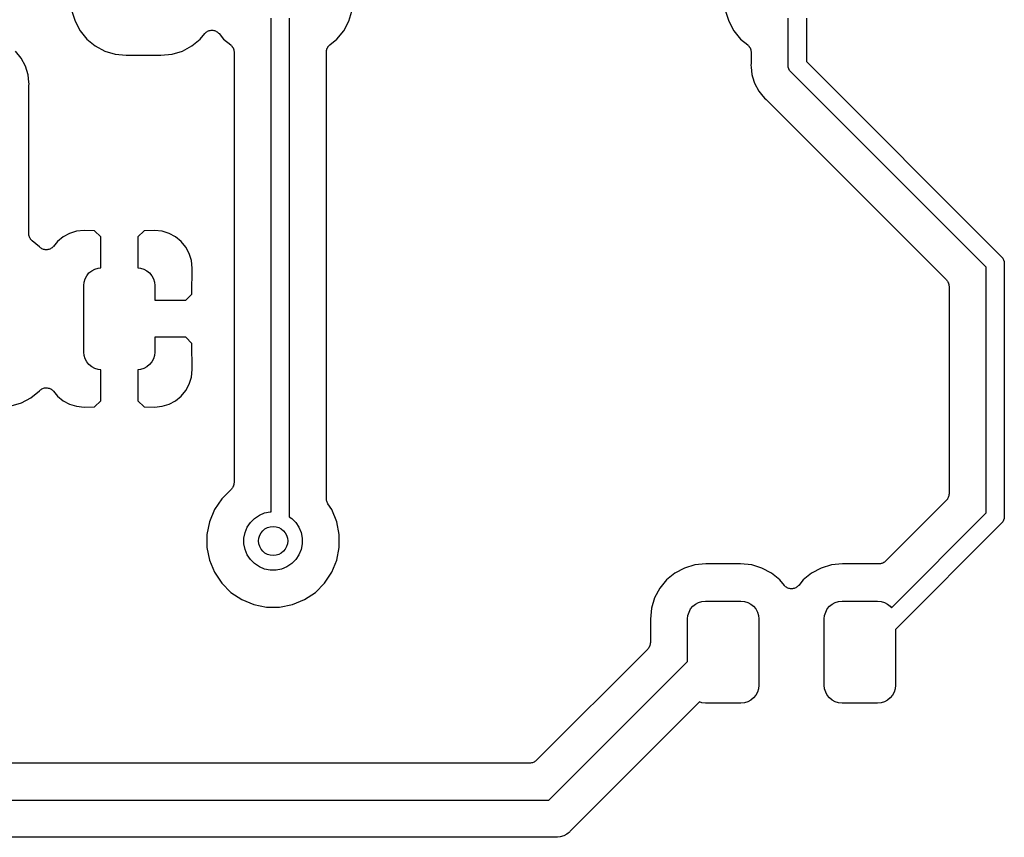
# Model space of a CAD drawing. Extents: x 0.71 to 5.18, y -2.29 to -0.62.
# Tile 27 of 29: x 4.61 to 5.14, y -2.29 to -1.85. Entities that reach past the tile are written whole.
import ezdxf

# ---------------------------------------------------------------- set-up
doc = ezdxf.new("R2010")
doc.units = 0
doc.header["$MEASUREMENT"] = 0
doc.layers.add('BLACK', color=7, linetype='CONTINUOUS')

msp = doc.modelspace()

# ---------------------------------------------------------------- linework, layer by layer
at = {"layer": 'BLACK', "linetype": 'CONTINUOUS'}
for p, q in [((4.64128, -1.84376), (4.64297, -1.84933)), ((4.79085, -1.84933), (4.79254, -1.84376)), ((4.99437, -1.84376), (4.99606, -1.84933)), ((4.64297, -1.84933), (4.64571, -1.85446)), ((4.7489, -2.11425), (4.7489, -1.84756)), ((4.75874, -1.84756), (4.75874, -2.1169)), ((4.7881, -1.85446), (4.79085, -1.84933)), ((4.99606, -1.84933), (4.99881, -1.85446)), ((5.02817, -1.87285), (5.02817, -1.84756)), ((5.03801, -1.84756), (5.03801, -1.87105)), ((4.64571, -1.85446), (4.64941, -1.85896)), ((4.71059, -1.85896), (4.71304, -1.85597)), ((4.71304, -1.85597), (4.71307, -1.85594)), ((4.71307, -1.85594), (4.71309, -1.85592)), ((4.71307, -1.85594), (4.71307, -1.85594)), ((4.71307, -1.85594), (4.71307, -1.85594)), ((4.71309, -1.85592), (4.71343, -1.85558)), ((4.71343, -1.85558), (4.71376, -1.85526)), ((4.71376, -1.85526), (4.71378, -1.85525)), ((4.71378, -1.85525), (4.71379, -1.85524)), ((4.71379, -1.85524), (4.71419, -1.85498)), ((4.71419, -1.85498), (4.71458, -1.85472)), ((4.71458, -1.85472), (4.71459, -1.85471)), ((4.71459, -1.85471), (4.71461, -1.85471)), ((4.71461, -1.85471), (4.71504, -1.85453)), ((4.71504, -1.85453), (4.71548, -1.85435)), ((4.71548, -1.85435), (4.7155, -1.85435)), ((4.7155, -1.85435), (4.71551, -1.85434)), ((4.71551, -1.85434), (4.71598, -1.85426)), ((4.71598, -1.85426), (4.71644, -1.85417)), ((4.71644, -1.85417), (4.71646, -1.85417)), ((4.71646, -1.85417), (4.71647, -1.85416)), ((4.71647, -1.85416), (4.71695, -1.85417)), ((4.71695, -1.85417), (4.71742, -1.85417)), ((4.71742, -1.85417), (4.71743, -1.85417)), ((4.71743, -1.85417), (4.71745, -1.85417)), ((4.71745, -1.85417), (4.71791, -1.85427)), ((4.71791, -1.85427), (4.71837, -1.85436)), ((4.71837, -1.85436), (4.71839, -1.85437)), ((4.71839, -1.85437), (4.7184, -1.85437)), ((4.7184, -1.85437), (4.71884, -1.85455)), ((4.71884, -1.85455), (4.71927, -1.85474)), ((4.71927, -1.85474), (4.71929, -1.85475)), ((4.71929, -1.85475), (4.7193, -1.85475)), ((4.7193, -1.85475), (4.71969, -1.85502)), ((4.71969, -1.85502), (4.72008, -1.85528)), ((4.72008, -1.85528), (4.7201, -1.85529)), ((4.7201, -1.85529), (4.72011, -1.8553)), ((4.72011, -1.8553), (4.72044, -1.85564)), ((4.72044, -1.85564), (4.72077, -1.85597)), ((4.72077, -1.85597), (4.72323, -1.85896)), ((4.78441, -1.85896), (4.7881, -1.85446)), ((4.99881, -1.85446), (5.0025, -1.85896)), ((4.64941, -1.85896), (4.65391, -1.86265)), ((4.70609, -1.86265), (4.71059, -1.85896)), ((4.72323, -1.85896), (4.72707, -1.86211)), ((4.78057, -1.86211), (4.78441, -1.85896)), ((5.0025, -1.85896), (5.00634, -1.86211)), ((4.61391, -1.86918), (4.6108, -1.86538)), ((4.65391, -1.86265), (4.65904, -1.8654)), ((4.65904, -1.8654), (4.66461, -1.86709)), ((4.69539, -1.86709), (4.70096, -1.8654)), ((4.70096, -1.8654), (4.70609, -1.86265)), ((4.72707, -1.86211), (4.72712, -1.86216)), ((4.72712, -1.86216), (4.72728, -1.86232)), ((4.72728, -1.86232), (4.72745, -1.86245)), ((4.72745, -1.86245), (4.72762, -1.86266)), ((4.72762, -1.86266), (4.7278, -1.86286)), ((4.7278, -1.86286), (4.72792, -1.86304)), ((4.72792, -1.86304), (4.72806, -1.86321)), ((4.72806, -1.86321), (4.72819, -1.86345)), ((4.72819, -1.86345), (4.72834, -1.86368)), ((4.72834, -1.86368), (4.72842, -1.86388)), ((4.72842, -1.86388), (4.72852, -1.86407)), ((4.72852, -1.86407), (4.7286, -1.86433)), ((4.7286, -1.86433), (4.7287, -1.86458)), ((4.7287, -1.86458), (4.72874, -1.8648)), ((4.72874, -1.8648), (4.7288, -1.86501)), ((4.7288, -1.86501), (4.72883, -1.86528)), ((4.72883, -1.86528), (4.72888, -1.86554)), ((4.72888, -1.86554), (4.72888, -1.86576)), ((4.72888, -1.86576), (4.7289, -1.86598)), ((4.7289, -1.86598), (4.7289, -2.09848)), ((4.77874, -1.86591), (4.77877, -1.86569)), ((4.77874, -1.86598), (4.77874, -1.86591)), ((4.77874, -2.10715), (4.77874, -1.86598)), ((4.77877, -1.86547), (4.77882, -1.86521)), ((4.77877, -1.86569), (4.77877, -1.86547)), ((4.77882, -1.86521), (4.77885, -1.86494)), ((4.77885, -1.86494), (4.77892, -1.86473)), ((4.77892, -1.86473), (4.77896, -1.86451)), ((4.77896, -1.86451), (4.77906, -1.86427)), ((4.77906, -1.86427), (4.77914, -1.86401)), ((4.77914, -1.86401), (4.77925, -1.86382)), ((4.77925, -1.86382), (4.77933, -1.86361)), ((4.77933, -1.86361), (4.77948, -1.86339)), ((4.77948, -1.86339), (4.77961, -1.86315)), ((4.77961, -1.86315), (4.77976, -1.86299)), ((4.77976, -1.86299), (4.77988, -1.8628)), ((4.77988, -1.8628), (4.78007, -1.86261)), ((4.78007, -1.86261), (4.78024, -1.86241)), ((4.78024, -1.86241), (4.78041, -1.86227)), ((4.78041, -1.86227), (4.78057, -1.86211)), ((5.00634, -1.86211), (5.00639, -1.86216)), ((5.00639, -1.86216), (5.00655, -1.86232)), ((5.00655, -1.86232), (5.00672, -1.86245)), ((5.00672, -1.86245), (5.00689, -1.86266)), ((5.00689, -1.86266), (5.00708, -1.86286)), ((5.00708, -1.86286), (5.0072, -1.86304)), ((5.0072, -1.86304), (5.00733, -1.86321)), ((5.00733, -1.86321), (5.00746, -1.86345)), ((5.00746, -1.86345), (5.00761, -1.86368)), ((5.00761, -1.86368), (5.00769, -1.86388)), ((5.00769, -1.86388), (5.00779, -1.86407)), ((5.00779, -1.86407), (5.00787, -1.86433)), ((5.00787, -1.86433), (5.00797, -1.86458)), ((5.00797, -1.86458), (5.00801, -1.8648)), ((5.00801, -1.8648), (5.00807, -1.86501)), ((5.00807, -1.86501), (5.0081, -1.86528)), ((5.0081, -1.86528), (5.00815, -1.86554)), ((5.00815, -1.86554), (5.00815, -1.86576)), ((5.00815, -1.86576), (5.00817, -1.86598)), ((5.00817, -1.86598), (5.00817, -1.87162)), ((4.61623, -1.87351), (4.61391, -1.86918)), ((4.66461, -1.86709), (4.67065, -1.86768)), ((4.67065, -1.86768), (4.68935, -1.86768)), ((4.68935, -1.86768), (4.69539, -1.86709)), ((5.00817, -1.87169), (5.00815, -1.8719)), ((5.00815, -1.8719), (5.00815, -1.87211)), ((5.00817, -1.87162), (5.00817, -1.87169)), ((5.03801, -1.87105), (5.14331, -1.97635)), ((4.61765, -1.87821), (4.61623, -1.87351)), ((5.00815, -1.87211), (5.00805, -1.87309)), ((5.00805, -1.87309), (5.00815, -1.87407)), ((5.00815, -1.87407), (5.00853, -1.87798)), ((5.02815, -1.87309), (5.02817, -1.87285)), ((5.02817, -1.87333), (5.02815, -1.87309)), ((5.0282, -1.87369), (5.02817, -1.87333)), ((5.02824, -1.87406), (5.0282, -1.87369)), ((5.02852, -1.87498), (5.02824, -1.87406)), ((5.02898, -1.87584), (5.02852, -1.87498)), ((5.02944, -1.8764), (5.02898, -1.87584)), ((5.02959, -1.87659), (5.02944, -1.8764)), ((5.02978, -1.87674), (5.02959, -1.87659)), ((5.13508, -1.98204), (5.02978, -1.87674)), ((4.61804, -1.88211), (4.61765, -1.87821)), ((4.61813, -1.88309), (4.61804, -1.88211)), ((4.61804, -1.88211), (4.61804, -1.88211)), ((5.00853, -1.87798), (5.00891, -1.87922)), ((5.00891, -1.87922), (5.00891, -1.87922)), ((5.00891, -1.87922), (5.00995, -1.88267)), ((5.00995, -1.88267), (5.01227, -1.887)), ((4.61801, -1.88449), (4.61804, -1.88428)), ((4.61801, -1.88456), (4.61801, -1.88449)), ((4.61801, -1.96402), (4.61801, -1.88456)), ((4.61804, -1.88407), (4.61813, -1.88309)), ((4.61804, -1.88428), (4.61804, -1.88407)), ((5.01227, -1.887), (5.01377, -1.88884)), ((5.01377, -1.88884), (5.01378, -1.88884)), ((5.01378, -1.88884), (5.01538, -1.8908)), ((5.01538, -1.8908), (5.01614, -1.89142)), ((5.01614, -1.89142), (5.0162, -1.89147)), ((5.0162, -1.89147), (5.01635, -1.89162)), ((5.01635, -1.89162), (5.01651, -1.89175)), ((5.01651, -1.89175), (5.11361, -1.98886)), ((4.64792, -1.96232), (4.6438, -1.96273)), ((4.65356, -1.96241), (4.64792, -1.96232)), ((4.65691, -1.96576), (4.65356, -1.96241)), ((4.68026, -1.96241), (4.67691, -1.96576)), ((4.68589, -1.96232), (4.68026, -1.96241)), ((4.69002, -1.96273), (4.68589, -1.96232)), ((4.61803, -1.96424), (4.61801, -1.96402)), ((4.61803, -1.96446), (4.61803, -1.96424)), ((4.61808, -1.96472), (4.61803, -1.96446)), ((4.61811, -1.96499), (4.61808, -1.96472)), ((4.61817, -1.9652), (4.61811, -1.96499)), ((4.61821, -1.96542), (4.61817, -1.9652)), ((4.61831, -1.96567), (4.61821, -1.96542)), ((4.61839, -1.96593), (4.61831, -1.96567)), ((4.61849, -1.96612), (4.61839, -1.96593)), ((4.61857, -1.96632), (4.61849, -1.96612)), ((4.61872, -1.96655), (4.61857, -1.96632)), ((4.61885, -1.96679), (4.61872, -1.96655)), ((4.61899, -1.96696), (4.61885, -1.96679)), ((4.61911, -1.96714), (4.61899, -1.96696)), ((4.61929, -1.96734), (4.61911, -1.96714)), ((4.61946, -1.96755), (4.61929, -1.96734)), ((4.61963, -1.96768), (4.61946, -1.96755)), ((4.61979, -1.96784), (4.61963, -1.96768)), ((4.63655, -1.96573), (4.63351, -1.96823)), ((4.64003, -1.96387), (4.63655, -1.96573)), ((4.6438, -1.96273), (4.64003, -1.96387)), ((4.65691, -1.98248), (4.65691, -1.96576)), ((4.67691, -1.96576), (4.67691, -1.98248)), ((4.69379, -1.96387), (4.69002, -1.96273)), ((4.69727, -1.96573), (4.69379, -1.96387)), ((4.70031, -1.96823), (4.69727, -1.96573)), ((4.61984, -1.96789), (4.61979, -1.96784)), ((4.62381, -1.97115), (4.61984, -1.96789)), ((4.62391, -1.97124), (4.62381, -1.97115)), ((4.62424, -1.97158), (4.62391, -1.97124)), ((4.62426, -1.97159), (4.62424, -1.97158)), ((4.62427, -1.9716), (4.62426, -1.97159)), ((4.62466, -1.97186), (4.62427, -1.9716)), ((4.62505, -1.97213), (4.62466, -1.97186)), ((4.62506, -1.97214), (4.62505, -1.97213)), ((4.62508, -1.97214), (4.62506, -1.97214)), ((4.62552, -1.97233), (4.62508, -1.97214)), ((4.62595, -1.97251), (4.62552, -1.97233)), ((4.62596, -1.97251), (4.62595, -1.97251)), ((4.62598, -1.97252), (4.62596, -1.97251)), ((4.62644, -1.97261), (4.62598, -1.97252)), ((4.6269, -1.97271), (4.62644, -1.97261)), ((4.62692, -1.97271), (4.6269, -1.97271)), ((4.62693, -1.97271), (4.62692, -1.97271)), ((4.62741, -1.97271), (4.62693, -1.97271)), ((4.62788, -1.97272), (4.62741, -1.97271)), ((4.62789, -1.97272), (4.62788, -1.97272)), ((4.62791, -1.97272), (4.62789, -1.97272)), ((4.62837, -1.97263), (4.62791, -1.97272)), ((4.62884, -1.97254), (4.62837, -1.97263)), ((4.62885, -1.97253), (4.62884, -1.97254)), ((4.62887, -1.97253), (4.62885, -1.97253)), ((4.6293, -1.97235), (4.62887, -1.97253)), ((4.62974, -1.97218), (4.6293, -1.97235)), ((4.62976, -1.97217), (4.62974, -1.97218)), ((4.62977, -1.97216), (4.62976, -1.97217)), ((4.63016, -1.9719), (4.62977, -1.97216)), ((4.63056, -1.97164), (4.63016, -1.9719)), ((4.63057, -1.97163), (4.63056, -1.97164)), ((4.63059, -1.97163), (4.63057, -1.97163)), ((4.63092, -1.9713), (4.63059, -1.97163)), ((4.63126, -1.97096), (4.63092, -1.9713)), ((4.63128, -1.97094), (4.63126, -1.97096)), ((4.63131, -1.97091), (4.63128, -1.97094)), ((4.63128, -1.97094), (4.63128, -1.97094)), ((4.63128, -1.97094), (4.63128, -1.97094)), ((4.63351, -1.96823), (4.63131, -1.97091)), ((4.70281, -1.97128), (4.70031, -1.96823)), ((4.70467, -1.97475), (4.70281, -1.97128)), ((4.70581, -1.97852), (4.70467, -1.97475)), ((5.14331, -1.97635), (5.1435, -1.9765)), ((5.1435, -1.9765), (5.14365, -1.97669)), ((5.14365, -1.97669), (5.14411, -1.97725)), ((5.14411, -1.97725), (5.14441, -1.97781)), ((5.14441, -1.97781), (5.14457, -1.97811)), ((5.14457, -1.97811), (5.14485, -1.97904)), ((4.65198, -1.98406), (4.65364, -1.98317)), ((4.65364, -1.98317), (4.65544, -1.98263)), ((4.65544, -1.98263), (4.65691, -1.98248)), ((4.67691, -1.98248), (4.67838, -1.98263)), ((4.67838, -1.98263), (4.68018, -1.98317)), ((4.68018, -1.98317), (4.68184, -1.98406)), ((4.70622, -1.98267), (4.70581, -1.97852)), ((4.70612, -1.99666), (4.70622, -1.98267)), ((5.13508, -2.11487), (5.13508, -1.98204)), ((5.14485, -1.97904), (5.14492, -1.97976)), ((5.14492, -1.97976), (5.14492, -1.97976)), ((5.14492, -1.97976), (5.14494, -1.98)), ((5.14494, -1.98), (5.14492, -1.98024)), ((5.14492, -1.98024), (5.14492, -2.11667)), ((4.6479, -1.99017), (4.64845, -1.98836)), ((4.64845, -1.98836), (4.64933, -1.98671)), ((4.64933, -1.98671), (4.65053, -1.98525)), ((4.65053, -1.98525), (4.65198, -1.98406)), ((4.68184, -1.98406), (4.68329, -1.98525)), ((4.68329, -1.98525), (4.68449, -1.98671)), ((4.68449, -1.98671), (4.68537, -1.98836)), ((4.68537, -1.98836), (4.68592, -1.99017)), ((5.11361, -1.98886), (5.11363, -1.98887)), ((5.11363, -1.98887), (5.11363, -1.98887)), ((5.11363, -1.98887), (5.11363, -1.98887)), ((5.11363, -1.98887), (5.11366, -1.98891)), ((5.11366, -1.98891), (5.11395, -1.98927)), ((4.64772, -1.99204), (4.6479, -1.99017)), ((4.64772, -2.02796), (4.64772, -1.99204)), ((4.68592, -1.99017), (4.6861, -1.99204)), ((4.6861, -1.99204), (4.6861, -2)), ((5.11395, -1.98927), (5.11424, -1.98963)), ((5.11424, -1.98963), (5.11426, -1.98965)), ((5.11426, -1.98965), (5.11427, -1.98967)), ((5.11427, -1.98967), (5.11448, -1.99008)), ((5.11448, -1.99008), (5.1147, -1.99049)), ((5.1147, -1.99049), (5.11471, -1.99051)), ((5.11471, -1.99051), (5.11472, -1.99054)), ((5.11472, -1.99054), (5.11485, -1.99098)), ((5.11485, -1.99098), (5.11498, -1.99142)), ((5.11498, -1.99142), (5.11499, -1.99145)), ((5.11499, -1.99145), (5.11499, -1.99147)), ((5.11499, -1.99147), (5.11503, -1.99193)), ((5.11503, -1.99193), (5.11508, -1.99239)), ((5.11508, -1.99239), (5.11508, -2.10452)), ((4.70278, -2), (4.70612, -1.99666)), ((4.6861, -2), (4.70278, -2)), ((4.6861, -2.02), (4.6861, -2.02796)), ((4.70278, -2.02), (4.6861, -2.02)), ((4.70612, -2.02334), (4.70278, -2.02)), ((4.70622, -2.03733), (4.70612, -2.02334)), ((4.6479, -2.02983), (4.64772, -2.02796)), ((4.64845, -2.03164), (4.6479, -2.02983)), ((4.64933, -2.03329), (4.64845, -2.03164)), ((4.68537, -2.03164), (4.68449, -2.03329)), ((4.68592, -2.02983), (4.68537, -2.03164)), ((4.6861, -2.02796), (4.68592, -2.02983)), ((4.65053, -2.03475), (4.64933, -2.03329)), ((4.65198, -2.03594), (4.65053, -2.03475)), ((4.65364, -2.03683), (4.65198, -2.03594)), ((4.65544, -2.03737), (4.65364, -2.03683)), ((4.68018, -2.03683), (4.67838, -2.03737)), ((4.68184, -2.03594), (4.68018, -2.03683)), ((4.68329, -2.03475), (4.68184, -2.03594)), ((4.68449, -2.03329), (4.68329, -2.03475)), ((4.65691, -2.03752), (4.65544, -2.03737)), ((4.65691, -2.05424), (4.65691, -2.03752)), ((4.67838, -2.03737), (4.67691, -2.03752)), ((4.67691, -2.03752), (4.67691, -2.05424)), ((4.70467, -2.04525), (4.70581, -2.04148)), ((4.70581, -2.04148), (4.70622, -2.03733)), ((4.62557, -2.04765), (4.62601, -2.04747)), ((4.62601, -2.04747), (4.62603, -2.04747)), ((4.62603, -2.04747), (4.62604, -2.04746)), ((4.62604, -2.04746), (4.62651, -2.04737)), ((4.62651, -2.04737), (4.62697, -2.04728)), ((4.62697, -2.04728), (4.62699, -2.04728)), ((4.62699, -2.04728), (4.627, -2.04728)), ((4.627, -2.04728), (4.62747, -2.04729)), ((4.62747, -2.04729), (4.62795, -2.04729)), ((4.62795, -2.04729), (4.62796, -2.04729)), ((4.62796, -2.04729), (4.62798, -2.04729)), ((4.62798, -2.04729), (4.62844, -2.04739)), ((4.62844, -2.04739), (4.62891, -2.04748)), ((4.62891, -2.04748), (4.62892, -2.04749)), ((4.62892, -2.04749), (4.62893, -2.04749)), ((4.62893, -2.04749), (4.62937, -2.04767)), ((4.70281, -2.04872), (4.70467, -2.04525)), ((4.61405, -2.0554), (4.61918, -2.05265)), ((4.61918, -2.05265), (4.62379, -2.04887)), ((4.62379, -2.04887), (4.62396, -2.0487)), ((4.62396, -2.0487), (4.6243, -2.04837)), ((4.6243, -2.04837), (4.62431, -2.04837)), ((4.62431, -2.04837), (4.62432, -2.04836)), ((4.62432, -2.04836), (4.62472, -2.0481)), ((4.62472, -2.0481), (4.62511, -2.04784)), ((4.62511, -2.04784), (4.62513, -2.04783)), ((4.62513, -2.04783), (4.62514, -2.04782)), ((4.62514, -2.04782), (4.62557, -2.04765)), ((4.62937, -2.04767), (4.62981, -2.04786)), ((4.62981, -2.04786), (4.62982, -2.04786)), ((4.62982, -2.04786), (4.62983, -2.04787)), ((4.62983, -2.04787), (4.63022, -2.04814)), ((4.63022, -2.04814), (4.63062, -2.0484)), ((4.63062, -2.0484), (4.63063, -2.04841)), ((4.63063, -2.04841), (4.63064, -2.04842)), ((4.63064, -2.04842), (4.63097, -2.04876)), ((4.63097, -2.04876), (4.63131, -2.04909)), ((4.63131, -2.04909), (4.63351, -2.05177)), ((4.63351, -2.05177), (4.63655, -2.05427)), ((4.69727, -2.05427), (4.70031, -2.05177)), ((4.70031, -2.05177), (4.70281, -2.04872)), ((4.60848, -2.05709), (4.61405, -2.0554)), ((4.63655, -2.05427), (4.64003, -2.05613)), ((4.64003, -2.05613), (4.6438, -2.05727)), ((4.6438, -2.05727), (4.64792, -2.05768)), ((4.64792, -2.05768), (4.65356, -2.05759)), ((4.65356, -2.05759), (4.65691, -2.05424)), ((4.67691, -2.05424), (4.68026, -2.05759)), ((4.68026, -2.05759), (4.68589, -2.05768)), ((4.68589, -2.05768), (4.69002, -2.05727)), ((4.69002, -2.05727), (4.69379, -2.05613)), ((4.69379, -2.05613), (4.69727, -2.05427)), ((4.72849, -2.10045), (4.72827, -2.10085)), ((4.7285, -2.10042), (4.72849, -2.10045)), ((4.72851, -2.1004), (4.7285, -2.10042)), ((4.72865, -2.09996), (4.72851, -2.1004)), ((4.72879, -2.09952), (4.72865, -2.09996)), ((4.7288, -2.09946), (4.72879, -2.09949)), ((4.72879, -2.09949), (4.72879, -2.09952)), ((4.72885, -2.09901), (4.7288, -2.09946)), ((4.7289, -2.09855), (4.72885, -2.09901)), ((4.7289, -2.09848), (4.7289, -2.09849)), ((4.7289, -2.09849), (4.7289, -2.09849)), ((4.7289, -2.09849), (4.7289, -2.09849)), ((4.7289, -2.09849), (4.7289, -2.09855)), ((4.72743, -2.10201), (4.72223, -2.10721)), ((4.72773, -2.10165), (4.72743, -2.10201)), ((4.72802, -2.1013), (4.72773, -2.10165)), ((4.72804, -2.10128), (4.72802, -2.1013)), ((4.72805, -2.10126), (4.72804, -2.10128)), ((4.72827, -2.10085), (4.72805, -2.10126)), ((5.11483, -2.106), (5.11469, -2.10644)), ((5.11497, -2.10556), (5.11483, -2.106)), ((5.11498, -2.1055), (5.11497, -2.10553)), ((5.11497, -2.10553), (5.11497, -2.10556)), ((5.11503, -2.10505), (5.11498, -2.1055)), ((5.11508, -2.10459), (5.11503, -2.10505)), ((5.11508, -2.10452), (5.11508, -2.10453)), ((5.11508, -2.10453), (5.11508, -2.10453)), ((5.11508, -2.10453), (5.11508, -2.10453)), ((5.11508, -2.10453), (5.11508, -2.10459)), ((4.72223, -2.10721), (4.71832, -2.11307)), ((4.77878, -2.10761), (4.77874, -2.10715)), ((4.77882, -2.10807), (4.77878, -2.10761)), ((4.77883, -2.10809), (4.77882, -2.10807)), ((4.77884, -2.10812), (4.77883, -2.10809)), ((4.77897, -2.10856), (4.77884, -2.10812)), ((4.7791, -2.109), (4.77897, -2.10856)), ((4.77911, -2.10903), (4.7791, -2.109)), ((4.77912, -2.10906), (4.77911, -2.10903)), ((4.77933, -2.10946), (4.77912, -2.10906)), ((4.77954, -2.10987), (4.77933, -2.10946)), ((4.77958, -2.10992), (4.77954, -2.10987)), ((4.77958, -2.10993), (4.77958, -2.10992)), ((4.77958, -2.10992), (4.77958, -2.10992)), ((4.77958, -2.10992), (4.77958, -2.10992)), ((4.78168, -2.11307), (4.77958, -2.10993)), ((5.11361, -2.10805), (5.08074, -2.14092)), ((5.11391, -2.10769), (5.11361, -2.10805)), ((5.1142, -2.10734), (5.11391, -2.10769)), ((5.11422, -2.10732), (5.1142, -2.10734)), ((5.11423, -2.1073), (5.11422, -2.10732)), ((5.11445, -2.10689), (5.11423, -2.1073)), ((5.11467, -2.10649), (5.11445, -2.10689)), ((5.11468, -2.10646), (5.11467, -2.10649)), ((5.11469, -2.10644), (5.11468, -2.10646)), ((4.71832, -2.11307), (4.71563, -2.11957)), ((4.73996, -2.11777), (4.74254, -2.11604)), ((4.74254, -2.11604), (4.74541, -2.11486)), ((4.74541, -2.11486), (4.74845, -2.11425)), ((4.74845, -2.11425), (4.7489, -2.11425)), ((4.78437, -2.11957), (4.78168, -2.11307)), ((5.08393, -2.16602), (5.13508, -2.11487)), ((5.14492, -2.11667), (5.14494, -2.11691)), ((4.71563, -2.11957), (4.71425, -2.12648)), ((4.73604, -2.12254), (4.73777, -2.11996)), ((4.73777, -2.11996), (4.73996, -2.11777)), ((4.75874, -2.1169), (4.76004, -2.11777)), ((4.76004, -2.11777), (4.76223, -2.11996)), ((4.76223, -2.11996), (4.76396, -2.12254)), ((4.78575, -2.12648), (4.78437, -2.11957)), ((5.14331, -2.12056), (5.0861, -2.17777)), ((5.1435, -2.12041), (5.14331, -2.12056)), ((5.14365, -2.12022), (5.1435, -2.12041)), ((5.14411, -2.11966), (5.14365, -2.12022)), ((5.14365, -2.12022), (5.14365, -2.12022)), ((5.14457, -2.1188), (5.14411, -2.11966)), ((5.14411, -2.11966), (5.14411, -2.11966)), ((5.14485, -2.11787), (5.14457, -2.1188)), ((5.14492, -2.11715), (5.14485, -2.11787)), ((5.14494, -2.11691), (5.14492, -2.11715)), ((5.14492, -2.11715), (5.14492, -2.11715)), ((4.71425, -2.12648), (4.71425, -2.13352)), ((4.73425, -2.12845), (4.73486, -2.12541)), ((4.73486, -2.12541), (4.73604, -2.12254)), ((4.76396, -2.12254), (4.76514, -2.12541)), ((4.76514, -2.12541), (4.76575, -2.12845)), ((4.78575, -2.13352), (4.78575, -2.12648)), ((4.73425, -2.13155), (4.73425, -2.12845)), ((4.73486, -2.13459), (4.73425, -2.13155)), ((4.76575, -2.13155), (4.76514, -2.13459)), ((4.76575, -2.12845), (4.76575, -2.13155)), ((4.71425, -2.13352), (4.71563, -2.14043)), ((4.73604, -2.13746), (4.73486, -2.13459)), ((4.73777, -2.14004), (4.73604, -2.13746)), ((4.76396, -2.13746), (4.76223, -2.14004)), ((4.76514, -2.13459), (4.76396, -2.13746)), ((4.78437, -2.14043), (4.78575, -2.13352)), ((4.71563, -2.14043), (4.71832, -2.14693)), ((4.73996, -2.14223), (4.73777, -2.14004)), ((4.74254, -2.14396), (4.73996, -2.14223)), ((4.76004, -2.14223), (4.75746, -2.14396)), ((4.76223, -2.14004), (4.76004, -2.14223)), ((4.78168, -2.14693), (4.78437, -2.14043)), ((4.9777, -2.14291), (4.97213, -2.1446)), ((4.98374, -2.14232), (4.9777, -2.14291)), ((5.00244, -2.14232), (4.98374, -2.14232)), ((5.00848, -2.14291), (5.00244, -2.14232)), ((5.01405, -2.1446), (5.00848, -2.14291)), ((5.05152, -2.14291), (5.04595, -2.1446)), ((5.05756, -2.14232), (5.05152, -2.14291)), ((5.07626, -2.14232), (5.05756, -2.14232)), ((5.07672, -2.14236), (5.07626, -2.14232)), ((5.07694, -2.14236), (5.07672, -2.14236)), ((5.07715, -2.14239), (5.07694, -2.14236)), ((5.07742, -2.14237), (5.07715, -2.14239)), ((5.07769, -2.14237), (5.07742, -2.14237)), ((5.07791, -2.14232), (5.07769, -2.14237)), ((5.07813, -2.1423), (5.07791, -2.14232)), ((5.07838, -2.14223), (5.07813, -2.1423)), ((5.07865, -2.14218), (5.07838, -2.14223)), ((5.07885, -2.14209), (5.07865, -2.14218)), ((5.07906, -2.14203), (5.07885, -2.14209)), ((5.0793, -2.14191), (5.07906, -2.14203)), ((5.07955, -2.1418), (5.0793, -2.14191)), ((5.07973, -2.14168), (5.07955, -2.1418)), ((5.07993, -2.14158), (5.07973, -2.14168)), ((5.08014, -2.14141), (5.07993, -2.14158)), ((5.08036, -2.14126), (5.08014, -2.14141)), ((5.08052, -2.14111), (5.08036, -2.14126)), ((5.08069, -2.14097), (5.08052, -2.14111)), ((5.08074, -2.14092), (5.08069, -2.14097)), ((4.71832, -2.14693), (4.72223, -2.15279)), ((4.74541, -2.14514), (4.74254, -2.14396)), ((4.74845, -2.14575), (4.74541, -2.14514)), ((4.75155, -2.14575), (4.74845, -2.14575)), ((4.75459, -2.14514), (4.75155, -2.14575)), ((4.75746, -2.14396), (4.75459, -2.14514)), ((4.77777, -2.15279), (4.78168, -2.14693)), ((4.967, -2.14735), (4.9625, -2.15104)), ((4.97213, -2.1446), (4.967, -2.14735)), ((5.01918, -2.14735), (5.01405, -2.1446)), ((5.02368, -2.15104), (5.01918, -2.14735)), ((5.04082, -2.14735), (5.03632, -2.15104)), ((5.04595, -2.1446), (5.04082, -2.14735)), ((4.72223, -2.15279), (4.72721, -2.15777)), ((4.77279, -2.15777), (4.77777, -2.15279)), ((4.9625, -2.15104), (4.95881, -2.15554)), ((5.02613, -2.15403), (5.02368, -2.15104)), ((5.03632, -2.15104), (5.03387, -2.15403)), ((4.72721, -2.15777), (4.73307, -2.16168)), ((4.76693, -2.16168), (4.77279, -2.15777)), ((4.95881, -2.15554), (4.95606, -2.16067)), ((5.02647, -2.15436), (5.02613, -2.15403)), ((5.0268, -2.1547), (5.02647, -2.15436)), ((5.02681, -2.15471), (5.0268, -2.1547)), ((5.02682, -2.15472), (5.02681, -2.15471)), ((5.02722, -2.15498), (5.02682, -2.15472)), ((5.02761, -2.15525), (5.02722, -2.15498)), ((5.02762, -2.15525), (5.02761, -2.15525)), ((5.02764, -2.15526), (5.02762, -2.15525)), ((5.02807, -2.15544), (5.02764, -2.15526)), ((5.02851, -2.15563), (5.02807, -2.15544)), ((5.02852, -2.15563), (5.02851, -2.15563)), ((5.02854, -2.15564), (5.02852, -2.15563)), ((5.029, -2.15573), (5.02854, -2.15564)), ((5.02946, -2.15583), (5.029, -2.15573)), ((5.02948, -2.15583), (5.02946, -2.15583)), ((5.02949, -2.15583), (5.02948, -2.15583)), ((5.02996, -2.15583), (5.02949, -2.15583)), ((5.03044, -2.15584), (5.02996, -2.15583)), ((5.03045, -2.15583), (5.03044, -2.15584)), ((5.03047, -2.15583), (5.03045, -2.15583)), ((5.03093, -2.15574), (5.03047, -2.15583)), ((5.0314, -2.15566), (5.03093, -2.15574)), ((5.03141, -2.15565), (5.0314, -2.15566)), ((5.03143, -2.15565), (5.03141, -2.15565)), ((5.03187, -2.15547), (5.03143, -2.15565)), ((5.0323, -2.15529), (5.03187, -2.15547)), ((5.03232, -2.15529), (5.0323, -2.15529)), ((5.03233, -2.15528), (5.03232, -2.15529)), ((5.03272, -2.15502), (5.03233, -2.15528)), ((5.03312, -2.15476), (5.03272, -2.15502)), ((5.03313, -2.15475), (5.03312, -2.15476)), ((5.03314, -2.15474), (5.03313, -2.15475)), ((5.03348, -2.15441), (5.03314, -2.15474)), ((5.03382, -2.15408), (5.03348, -2.15441)), ((5.03384, -2.15406), (5.03382, -2.15408)), ((5.03387, -2.15403), (5.03384, -2.15406)), ((5.03384, -2.15406), (5.03384, -2.15406)), ((5.03384, -2.15406), (5.03384, -2.15406)), ((4.73307, -2.16168), (4.73957, -2.16437)), ((4.73957, -2.16437), (4.74648, -2.16575)), ((4.75352, -2.16575), (4.76043, -2.16437)), ((4.76043, -2.16437), (4.76693, -2.16168)), ((4.95606, -2.16067), (4.95437, -2.16624)), ((4.97671, -2.16525), (4.97816, -2.16406)), ((4.97816, -2.16406), (4.97982, -2.16317)), ((4.97982, -2.16317), (4.98162, -2.16263)), ((4.98162, -2.16263), (4.98349, -2.16244)), ((4.98349, -2.16244), (5.00269, -2.16244)), ((5.00269, -2.16244), (5.00456, -2.16263)), ((5.00456, -2.16263), (5.00636, -2.16317)), ((5.00636, -2.16317), (5.00802, -2.16406)), ((5.00802, -2.16406), (5.00947, -2.16525)), ((5.05053, -2.16525), (5.05198, -2.16406)), ((5.05198, -2.16406), (5.05364, -2.16317)), ((5.05364, -2.16317), (5.05544, -2.16263)), ((5.05544, -2.16263), (5.05731, -2.16244)), ((5.05731, -2.16244), (5.07651, -2.16244)), ((5.07651, -2.16244), (5.07838, -2.16263)), ((5.07838, -2.16263), (5.08018, -2.16317)), ((5.08018, -2.16317), (5.08184, -2.16406)), ((5.08184, -2.16406), (5.08329, -2.16525)), ((4.74648, -2.16575), (4.75352, -2.16575)), ((4.95437, -2.16624), (4.95378, -2.17228)), ((4.97408, -2.17017), (4.97463, -2.16837)), ((4.97463, -2.16837), (4.97551, -2.16671)), ((4.97551, -2.16671), (4.97671, -2.16525)), ((5.00947, -2.16525), (5.01067, -2.16671)), ((5.01067, -2.16671), (5.01155, -2.16837)), ((5.01155, -2.16837), (5.0121, -2.17017)), ((5.0479, -2.17017), (5.04845, -2.16837)), ((5.04845, -2.16837), (5.04933, -2.16671)), ((5.04933, -2.16671), (5.05053, -2.16525)), ((5.08329, -2.16525), (5.08393, -2.16602)), ((4.95378, -2.17228), (4.95378, -2.18482)), ((4.9739, -2.17204), (4.97408, -2.17017)), ((4.9739, -2.19505), (4.9739, -2.17204)), ((5.0121, -2.17017), (5.01228, -2.17204)), ((5.01228, -2.17204), (5.01228, -2.20796)), ((5.04772, -2.17204), (5.0479, -2.17017)), ((5.04772, -2.20796), (5.04772, -2.17204)), ((5.0861, -2.17777), (5.0861, -2.20796)), ((4.95367, -2.18586), (4.95353, -2.1863)), ((4.95368, -2.1858), (4.95367, -2.18583)), ((4.95367, -2.18583), (4.95367, -2.18586)), ((4.95372, -2.18535), (4.95368, -2.1858)), ((4.95378, -2.18489), (4.95372, -2.18535)), ((4.95378, -2.18482), (4.95378, -2.18483)), ((4.95378, -2.18483), (4.95378, -2.18483)), ((4.95378, -2.18483), (4.95378, -2.18483)), ((4.95378, -2.18483), (4.95378, -2.18489)), ((4.95231, -2.18835), (4.89213, -2.24854)), ((4.95261, -2.18799), (4.95231, -2.18835)), ((4.9529, -2.18764), (4.95261, -2.18799)), ((4.95291, -2.18762), (4.9529, -2.18764)), ((4.95293, -2.1876), (4.95291, -2.18762)), ((4.95315, -2.18719), (4.95293, -2.1876)), ((4.95337, -2.18679), (4.95315, -2.18719)), ((4.95338, -2.18676), (4.95337, -2.18679)), ((4.95339, -2.18674), (4.95338, -2.18676)), ((4.95353, -2.1863), (4.95339, -2.18674)), ((4.89895, -2.27), (4.9739, -2.19505)), ((5.01155, -2.21163), (5.01067, -2.21329)), ((5.0121, -2.20983), (5.01155, -2.21163)), ((5.01228, -2.20796), (5.0121, -2.20983)), ((5.0479, -2.20983), (5.04772, -2.20796)), ((5.04845, -2.21163), (5.0479, -2.20983)), ((5.04933, -2.21329), (5.04845, -2.21163)), ((5.08537, -2.21163), (5.08449, -2.21329)), ((5.08592, -2.20983), (5.08537, -2.21163)), ((5.0861, -2.20796), (5.08592, -2.20983)), ((4.98027, -2.21696), (4.91051, -2.28672)), ((4.98162, -2.21737), (4.98027, -2.21696)), ((4.98349, -2.21756), (4.98162, -2.21737)), ((5.00269, -2.21756), (4.98349, -2.21756)), ((5.00456, -2.21737), (5.00269, -2.21756)), ((5.00636, -2.21683), (5.00456, -2.21737)), ((5.00802, -2.21594), (5.00636, -2.21683)), ((5.00947, -2.21475), (5.00802, -2.21594)), ((5.01067, -2.21329), (5.00947, -2.21475)), ((5.05053, -2.21475), (5.04933, -2.21329)), ((5.05198, -2.21594), (5.05053, -2.21475)), ((5.05364, -2.21683), (5.05198, -2.21594)), ((5.05544, -2.21737), (5.05364, -2.21683)), ((5.05731, -2.21756), (5.05544, -2.21737)), ((5.07651, -2.21756), (5.05731, -2.21756)), ((5.07838, -2.21737), (5.07651, -2.21756)), ((5.08018, -2.21683), (5.07838, -2.21737)), ((5.08184, -2.21594), (5.08018, -2.21683)), ((5.08329, -2.21475), (5.08184, -2.21594)), ((5.08449, -2.21329), (5.08329, -2.21475)), ((4.89045, -2.24964), (4.89001, -2.24977)), ((4.89047, -2.24963), (4.89045, -2.24964)), ((4.8905, -2.24962), (4.89047, -2.24963)), ((4.89091, -2.24941), (4.8905, -2.24962)), ((4.89132, -2.24919), (4.89091, -2.24941)), ((4.89134, -2.24918), (4.89132, -2.24919)), ((4.89136, -2.24916), (4.89134, -2.24918)), ((4.89172, -2.24887), (4.89136, -2.24916)), ((4.89208, -2.24858), (4.89172, -2.24887)), ((4.89212, -2.24855), (4.89208, -2.24858)), ((4.89213, -2.24854), (4.89212, -2.24855)), ((4.89212, -2.24855), (4.89212, -2.24855)), ((4.89212, -2.24855), (4.89212, -2.24855)), ((4.88859, -2.25), (4.34016, -2.25)), ((4.88905, -2.24995), (4.88859, -2.25)), ((4.88951, -2.24991), (4.88905, -2.24995)), ((4.88954, -2.24991), (4.88951, -2.24991)), ((4.88956, -2.2499), (4.88954, -2.24991)), ((4.89001, -2.24977), (4.88956, -2.2499)), ((4.15414, -2.27), (4.89895, -2.27)), ((4.91051, -2.28672), (4.9102, -2.28711)), ((4.9026, -2.29), (4.15049, -2.29)), ((4.90309, -2.29005), (4.9026, -2.29)), ((4.90358, -2.29), (4.90309, -2.29005)), ((4.90505, -2.28986), (4.90358, -2.29)), ((4.90358, -2.29), (4.90358, -2.29)), ((4.90694, -2.28928), (4.90505, -2.28986)), ((4.90867, -2.28835), (4.90694, -2.28928)), ((4.90932, -2.28782), (4.90867, -2.28835)), ((4.90981, -2.28742), (4.90932, -2.28782)), ((4.9102, -2.28711), (4.90981, -2.28742)), ((4.90981, -2.28742), (4.90981, -2.28742))]:
    msp.add_line(p, q, dxfattribs=at)
at = {"layer": 'BLACK'}
msp.add_circle((4.75, -2.13), 0.007874, dxfattribs=at)

doc.saveas('drawing.dxf')
